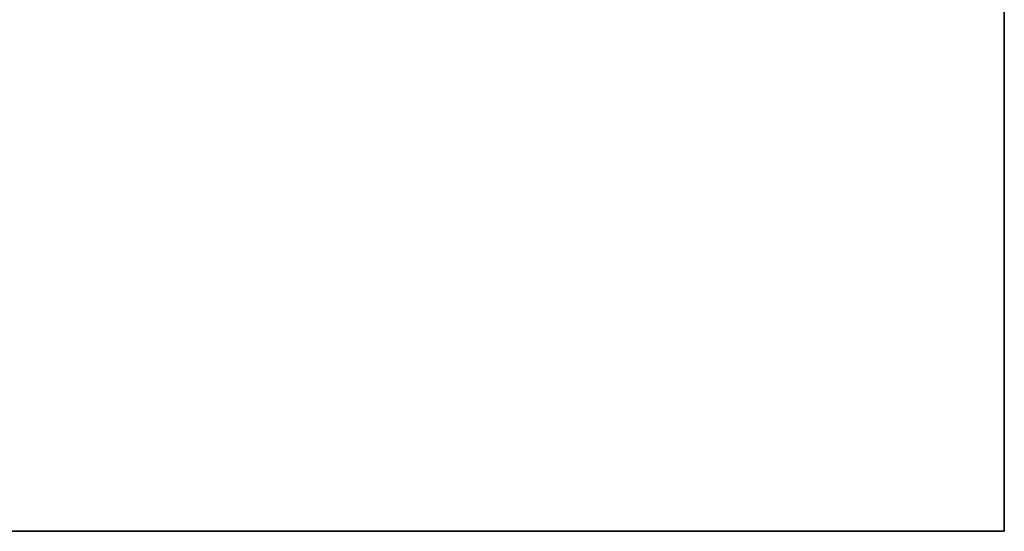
# Model space of a CAD drawing. Header units: millimetres. Extents: x -184 to 184, y -1705 to 346.
# Tile 7 of 13: x 90 to 184, y -268 to -219. Entities that reach past the tile are written whole.
import ezdxf

# ---------------------------------------------------------------- set-up
doc = ezdxf.new("R2010")
doc.units = ezdxf.units.MM
doc.layers.add('KF_SEQ_5_B_SPEAKER', color=253, linetype='Continuous')

# ---------------------------------------------------------------- blocks, each defined once
blk = doc.blocks.new('KF_SEQUENZA_5_B_3D')
at = {"layer": 'KF_SEQ_5_B_SPEAKER'}
for points, invisible_edges in [([(184, -31.173, -470.5), (-184, -31.173, -470.5), (-184, -39.769, -470.5), (184, -39.769, -470.5)], 15), ([(-184, -31.173, -1.5), (184, -31.173, -1.5), (184, -39.769, -1.5), (-184, -39.769, -1.5)], 15), ([(184, -82.75, -1.5), (184, -31.173, -1.5), (184, -31.173, -236), (184, -82.75, -236)], 6), ([(184, -82.75, -236), (184, -31.173, -236), (184, -31.173, -470.5), (184, -82.75, -470.5)], 3), ([(184, -39.769, -470.5), (-184, -39.769, -470.5), (-184, -48.366, -470.5), (184, -48.366, -470.5)], 15), ([(-184, -39.769, -1.5), (184, -39.769, -1.5), (184, -48.366, -1.5), (-184, -48.366, -1.5)], 15), ([(184, -48.366, -470.5), (-184, -48.366, -470.5), (-184, -56.962, -470.5), (184, -56.962, -470.5)], 15), ([(-184, -48.366, -1.5), (184, -48.366, -1.5), (184, -56.962, -1.5), (-184, -56.962, -1.5)], 15), ([(184, -56.962, -470.5), (-184, -56.962, -470.5), (-184, -65.558, -470.5), (184, -65.558, -470.5)], 15), ([(-184, -56.962, -1.5), (184, -56.962, -1.5), (184, -65.558, -1.5), (-184, -65.558, -1.5)], 15), ([(184, -65.558, -470.5), (-184, -65.558, -470.5), (-184, -74.154, -470.5), (184, -74.154, -470.5)], 15), ([(-184, -65.558, -1.5), (184, -65.558, -1.5), (184, -74.154, -1.5), (-184, -74.154, -1.5)], 15), ([(184, -74.154, -470.5), (-184, -74.154, -470.5), (-184, -82.75, -470.5), (184, -82.75, -470.5)], 11), ([(-184, -74.154, -1.5), (184, -74.154, -1.5), (184, -82.75, -1.5), (-184, -82.75, -1.5)], 11), ([(184, -82.75, -470.5), (-184, -82.75, -470.5), (-184, -82.75, -392.333), (184, -82.75, -392.333)], 15), ([(184, -82.75, -392.333), (-184, -82.75, -392.333), (-184, -82.75, -314.167), (184, -82.75, -314.167)], 15), ([(184, -82.75, -314.167), (-184, -82.75, -314.167), (-184, -82.75, -236), (184, -82.75, -236)], 15), ([(184, -82.75, -236), (-184, -82.75, -236), (-184, -82.75, -157.833), (184, -82.75, -157.833)], 15), ([(184, -82.75, -157.833), (-184, -82.75, -157.833), (-184, -82.75, -79.667), (184, -82.75, -79.667)], 15), ([(184, -82.75, -79.667), (-184, -82.75, -79.667), (-184, -82.75, -1.5), (184, -82.75, -1.5)], 15)]:
    blk.add_3dface(points, dxfattribs=dict(at, invisible_edges=invisible_edges))

msp = doc.modelspace()

# ---------------------------------------------------------------- block references
at = {"layer": 'KF_SEQ_5_B_SPEAKER'}
msp.add_blockref('KF_SEQUENZA_5_B_3D', (0, -185.3, 236), dxfattribs=at)

doc.saveas('drawing.dxf')
